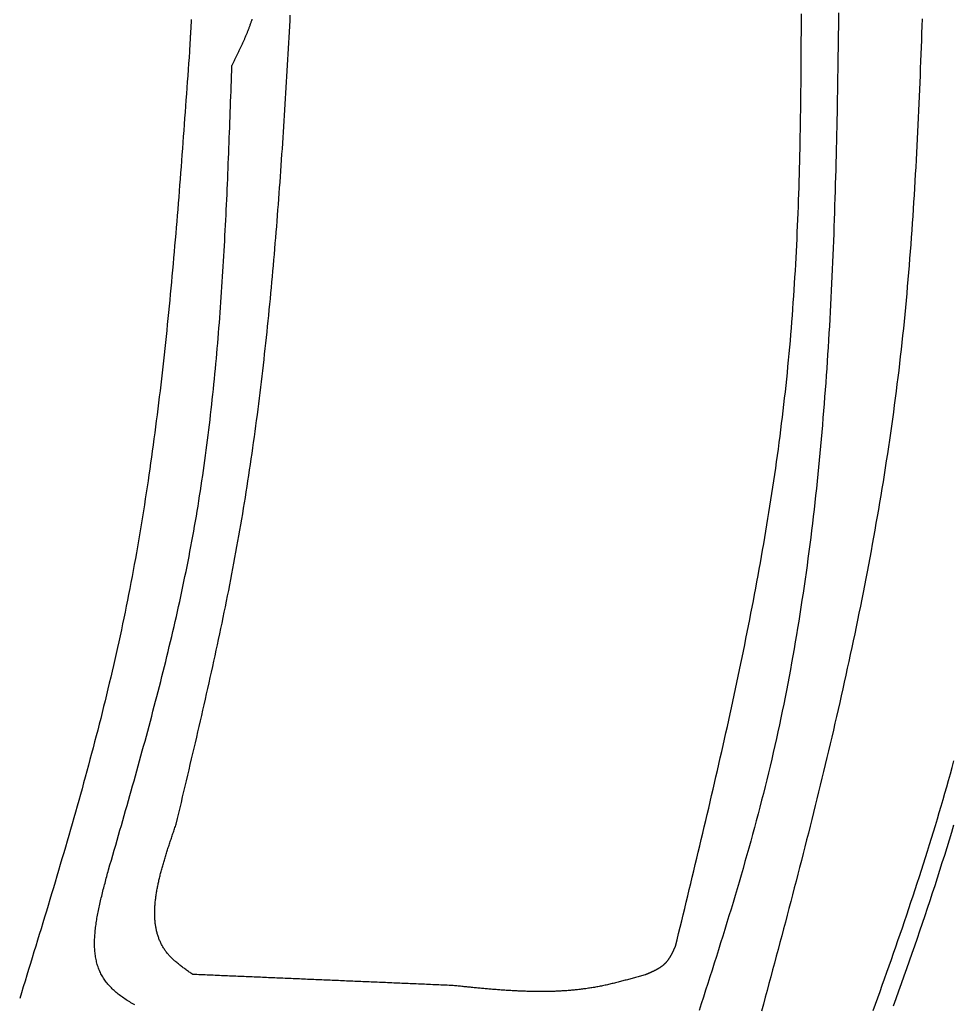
# Model space of a CAD drawing. Extents: x 715 to 7297, y 117 to 5860.
# Tile 81 of 95: x 5250 to 5754, y 3610 to 4141. Entities that reach past the tile are written whole.
import ezdxf

# ---------------------------------------------------------------- set-up
doc = ezdxf.new("R2010")
doc.units = 0
doc.layers.add('8', color=1, linetype='CONTINUOUS')

msp = doc.modelspace()

# ---------------------------------------------------------------- linework, layer by layer
at = {"layer": '8'}
for points in [[(5334.86, 3707.57, 0), (5335.55, 3710.5, 0), (5336.25, 3713.43, 0), (5336.95, 3716.35, 0), (5337.64, 3719.28, 0), (5338.34, 3722.2, 0), (5339.03, 3725.13, 0), (5339.73, 3728.06, 0), (5340.42, 3730.98, 0), (5341.11, 3733.91, 0), (5341.8, 3736.83, 0), (5342.49, 3739.76, 0), (5343.18, 3742.69, 0), (5343.87, 3745.62, 0), (5344.55, 3748.54, 0), (5345.24, 3751.47, 0), (5345.92, 3754.4, 0), (5346.6, 3757.33, 0), (5347.28, 3760.25, 0), (5347.95, 3763.18, 0), (5348.62, 3766.11, 0), (5349.29, 3769.04, 0), (5349.96, 3771.97, 0), (5350.63, 3774.9, 0), (5351.29, 3777.83, 0), (5351.95, 3780.77, 0), (5352.61, 3783.7, 0), (5353.26, 3786.63, 0), (5353.91, 3789.56, 0), (5354.55, 3792.5, 0), (5355.2, 3795.43, 0), (5355.84, 3798.37, 0), (5356.47, 3801.3, 0), (5357.1, 3804.24, 0), (5357.73, 3807.17, 0), (5358.35, 3810.11, 0), (5358.97, 3813.05, 0), (5359.58, 3815.99, 0), (5360.19, 3818.92, 0), (5360.8, 3821.86, 0), (5361.4, 3824.81, 0), (5361.99, 3827.75, 0), (5362.58, 3830.69, 0), (5363.17, 3833.63, 0), (5363.74, 3836.58, 0), (5364.32, 3839.52, 0), (5364.89, 3842.47, 0), (5365.45, 3845.41, 0), (5366, 3848.36, 0), (5366.55, 3851.31, 0), (5367.1, 3854.26, 0), (5367.64, 3857.21, 0), (5368.17, 3860.16, 0), (5368.69, 3863.11, 0), (5369.21, 3866.06, 0), (5369.72, 3869.02, 0), (5370.23, 3871.97, 0), (5370.73, 3874.93, 0), (5371.22, 3877.88, 0), (5371.71, 3880.84, 0), (5372.18, 3883.8, 0), (5372.66, 3886.76, 0), (5373.12, 3889.72, 0), (5373.58, 3892.69, 0), (5374.04, 3895.65, 0), (5374.48, 3898.61, 0), (5374.93, 3901.58, 0), (5375.36, 3904.54, 0), (5375.79, 3907.51, 0), (5376.21, 3910.48, 0), (5376.63, 3913.45, 0), (5377.04, 3916.42, 0), (5377.45, 3919.39, 0), (5377.85, 3922.36, 0), (5378.25, 3925.33, 0), (5378.64, 3928.3, 0), (5379.02, 3931.28, 0), (5379.4, 3934.25, 0), (5379.77, 3937.23, 0), (5380.14, 3940.2, 0), (5380.5, 3943.18, 0), (5380.86, 3946.16, 0), (5381.21, 3949.14, 0), (5381.56, 3952.11, 0), (5381.9, 3955.09, 0), (5382.24, 3958.08, 0), (5382.58, 3961.06, 0), (5382.9, 3964.04, 0), (5383.23, 3967.02, 0), (5383.55, 3970.01, 0), (5383.86, 3972.99, 0), (5384.17, 3975.98, 0), (5384.48, 3978.96, 0), (5384.78, 3981.95, 0), (5385.08, 3984.94, 0), (5385.37, 3987.92, 0), (5385.66, 3990.91, 0), (5385.94, 3993.9, 0), (5386.22, 3996.89, 0), (5386.5, 3999.88, 0), (5386.77, 4002.87, 0), (5387.04, 4005.86, 0), (5387.31, 4008.85, 0), (5387.57, 4011.85, 0), (5387.83, 4014.84, 0), (5388.08, 4017.83, 0), (5388.33, 4020.83, 0), (5388.58, 4023.82, 0), (5388.83, 4026.82, 0), (5389.07, 4029.81, 0), (5389.3, 4032.81, 0), (5389.54, 4035.81, 0), (5389.77, 4038.8, 0), (5390, 4041.8, 0), (5390.22, 4044.8, 0), (5390.45, 4047.8, 0), (5390.67, 4050.8, 0), (5390.88, 4053.8, 0), (5391.1, 4056.8, 0), (5391.31, 4059.8, 0), (5391.52, 4062.8, 0), (5391.72, 4065.8, 0), (5391.93, 4068.8, 0), (5392.13, 4071.8, 0), (5392.33, 4074.8, 0), (5392.53, 4077.81, 0), (5392.72, 4080.81, 0), (5392.91, 4083.81, 0), (5393.1, 4086.82, 0), (5393.29, 4089.82, 0), (5393.48, 4092.82, 0), (5393.66, 4095.83, 0), (5393.85, 4098.83, 0), (5394.03, 4101.84, 0), (5394.21, 4104.84, 0), (5394.38, 4107.85, 0), (5394.56, 4110.86, 0), (5394.73, 4113.86, 0), (5394.91, 4116.87, 0), (5395.08, 4119.87, 0), (5395.25, 4122.88, 0), (5395.42, 4125.89, 0), (5395.59, 4128.89, 0), (5395.75, 4131.9, 0), (5395.92, 4134.91, 0), (5396.09, 4137.92, 0), (5396.25, 4140.92, 0), (5396.41, 4143.93, 0)], [(5604.23, 3641.81, 0), (5605.05, 3645.19, 0), (5605.87, 3648.57, 0), (5606.69, 3651.95, 0), (5607.51, 3655.33, 0), (5608.33, 3658.71, 0), (5609.15, 3662.09, 0), (5609.97, 3665.47, 0), (5610.79, 3668.85, 0), (5611.6, 3672.23, 0), (5612.42, 3675.61, 0), (5613.23, 3678.99, 0), (5614.05, 3682.37, 0), (5614.86, 3685.75, 0), (5615.67, 3689.13, 0), (5616.48, 3692.51, 0), (5617.29, 3695.89, 0), (5618.09, 3699.27, 0), (5618.89, 3702.66, 0), (5619.7, 3706.04, 0), (5620.5, 3709.42, 0), (5621.29, 3712.8, 0), (5622.09, 3716.18, 0), (5622.88, 3719.57, 0), (5623.67, 3722.95, 0), (5624.45, 3726.33, 0), (5625.24, 3729.72, 0), (5626.02, 3733.1, 0), (5626.8, 3736.49, 0), (5627.57, 3739.87, 0), (5628.34, 3743.26, 0), (5629.11, 3746.64, 0), (5629.87, 3750.03, 0), (5630.63, 3753.41, 0), (5631.39, 3756.8, 0), (5632.14, 3760.19, 0), (5632.89, 3763.58, 0), (5633.63, 3766.97, 0), (5634.37, 3770.35, 0), (5635.11, 3773.74, 0), (5635.84, 3777.13, 0), (5636.57, 3780.52, 0), (5637.29, 3783.91, 0), (5638.01, 3787.31, 0), (5638.72, 3790.7, 0), (5639.43, 3794.09, 0), (5640.13, 3797.48, 0), (5640.83, 3800.88, 0), (5641.52, 3804.27, 0), (5642.2, 3807.67, 0), (5642.88, 3811.06, 0), (5643.56, 3814.46, 0), (5644.23, 3817.85, 0), (5644.89, 3821.25, 0), (5645.55, 3824.65, 0), (5646.2, 3828.05, 0), (5646.84, 3831.45, 0), (5647.48, 3834.85, 0), (5648.11, 3838.25, 0), (5648.73, 3841.65, 0), (5649.35, 3845.05, 0), (5649.96, 3848.46, 0), (5650.57, 3851.86, 0), (5651.16, 3855.27, 0), (5651.75, 3858.67, 0), (5652.34, 3862.08, 0), (5652.91, 3865.49, 0), (5653.48, 3868.89, 0), (5654.04, 3872.3, 0), (5654.59, 3875.71, 0), (5655.13, 3879.12, 0), (5655.67, 3882.54, 0), (5656.2, 3885.95, 0), (5656.72, 3889.36, 0), (5657.23, 3892.78, 0), (5657.73, 3896.19, 0), (5658.22, 3899.61, 0), (5658.71, 3903.03, 0), (5659.18, 3906.45, 0), (5659.65, 3909.86, 0), (5660.11, 3913.29, 0), (5660.56, 3916.71, 0), (5661, 3920.13, 0), (5661.43, 3923.55, 0), (5661.85, 3926.98, 0), (5662.26, 3930.4, 0), (5662.66, 3933.83, 0), (5663.05, 3937.26, 0), (5663.44, 3940.69, 0), (5663.81, 3944.12, 0), (5664.17, 3947.55, 0), (5664.52, 3950.98, 0), (5664.86, 3954.42, 0), (5665.19, 3957.85, 0), (5665.51, 3961.29, 0), (5665.82, 3964.73, 0), (5666.12, 3968.16, 0), (5666.41, 3971.6, 0), (5666.69, 3975.04, 0), (5666.97, 3978.49, 0), (5667.23, 3981.93, 0), (5667.48, 3985.37, 0), (5667.73, 3988.82, 0), (5667.96, 3992.26, 0), (5668.19, 3995.71, 0), (5668.41, 3999.16, 0), (5668.62, 4002.6, 0), (5668.83, 4006.05, 0), (5669.02, 4009.5, 0), (5669.21, 4012.96, 0), (5669.39, 4016.41, 0), (5669.56, 4019.86, 0), (5669.73, 4023.31, 0), (5669.89, 4026.77, 0), (5670.04, 4030.22, 0), (5670.18, 4033.68, 0), (5670.32, 4037.14, 0), (5670.45, 4040.59, 0), (5670.57, 4044.05, 0), (5670.69, 4047.51, 0), (5670.8, 4050.97, 0), (5670.91, 4054.43, 0), (5671.01, 4057.89, 0), (5671.1, 4061.35, 0), (5671.19, 4064.82, 0), (5671.28, 4068.28, 0), (5671.36, 4071.74, 0), (5671.43, 4075.21, 0), (5671.5, 4078.67, 0), (5671.56, 4082.14, 0), (5671.62, 4085.6, 0), (5671.68, 4089.07, 0), (5671.73, 4092.54, 0), (5671.77, 4096, 0), (5671.82, 4099.47, 0), (5671.85, 4102.94, 0), (5671.89, 4106.41, 0), (5671.92, 4109.88, 0), (5671.95, 4113.34, 0), (5671.97, 4116.81, 0), (5672, 4120.28, 0), (5672.02, 4123.75, 0), (5672.03, 4127.22, 0), (5672.05, 4130.7, 0), (5672.06, 4134.17, 0), (5672.07, 4137.64, 0), (5672.07, 4141.11, 0), (5672.08, 4144.58, 0)], [(5692.13, 4145.17, 0), (5692.09, 4141.32, 0), (5692.04, 4137.46, 0), (5691.99, 4133.61, 0), (5691.94, 4129.76, 0), (5691.88, 4125.9, 0), (5691.83, 4122.05, 0), (5691.77, 4118.2, 0), (5691.71, 4114.35, 0), (5691.65, 4110.5, 0), (5691.59, 4106.65, 0), (5691.52, 4102.8, 0), (5691.45, 4098.95, 0), (5691.38, 4095.1, 0), (5691.31, 4091.25, 0), (5691.23, 4087.4, 0), (5691.15, 4083.56, 0), (5691.07, 4079.71, 0), (5690.98, 4075.86, 0), (5690.89, 4072.02, 0), (5690.8, 4068.17, 0), (5690.7, 4064.33, 0), (5690.6, 4060.49, 0), (5690.49, 4056.64, 0), (5690.38, 4052.8, 0), (5690.27, 4048.96, 0), (5690.15, 4045.12, 0), (5690.03, 4041.28, 0), (5689.9, 4037.44, 0), (5689.77, 4033.61, 0), (5689.64, 4029.77, 0), (5689.5, 4025.93, 0), (5689.35, 4022.1, 0), (5689.2, 4018.26, 0), (5689.05, 4014.43, 0), (5688.88, 4010.6, 0), (5688.72, 4006.77, 0), (5688.54, 4002.94, 0), (5688.37, 3999.11, 0), (5688.18, 3995.28, 0), (5687.99, 3991.46, 0), (5687.8, 3987.63, 0), (5687.59, 3983.81, 0), (5687.38, 3979.98, 0), (5687.17, 3976.16, 0), (5686.95, 3972.34, 0), (5686.72, 3968.52, 0), (5686.48, 3964.7, 0), (5686.24, 3960.89, 0), (5685.99, 3957.07, 0), (5685.73, 3953.26, 0), (5685.47, 3949.45, 0), (5685.2, 3945.63, 0), (5684.92, 3941.82, 0), (5684.63, 3938.02, 0), (5684.34, 3934.21, 0), (5684.03, 3930.4, 0), (5683.72, 3926.6, 0), (5683.41, 3922.8, 0), (5683.08, 3919, 0), (5682.74, 3915.2, 0), (5682.4, 3911.4, 0), (5682.05, 3907.6, 0), (5681.68, 3903.81, 0), (5681.31, 3900.02, 0), (5680.93, 3896.23, 0), (5680.54, 3892.44, 0), (5680.15, 3888.65, 0), (5679.74, 3884.86, 0), (5679.32, 3881.08, 0), (5678.9, 3877.3, 0), (5678.46, 3873.52, 0), (5678.01, 3869.74, 0), (5677.56, 3865.96, 0), (5677.09, 3862.19, 0), (5676.61, 3858.42, 0), (5676.13, 3854.64, 0), (5675.63, 3850.88, 0), (5675.12, 3847.11, 0), (5674.6, 3843.34, 0), (5674.07, 3839.58, 0), (5673.53, 3835.82, 0), (5672.98, 3832.06, 0), (5672.41, 3828.31, 0), (5671.84, 3824.55, 0), (5671.25, 3820.8, 0), (5670.66, 3817.05, 0), (5670.05, 3813.3, 0), (5669.43, 3809.56, 0), (5668.79, 3805.81, 0), (5668.15, 3802.07, 0), (5667.49, 3798.33, 0), (5666.82, 3794.6, 0), (5666.14, 3790.86, 0), (5665.44, 3787.13, 0), (5664.73, 3783.4, 0), (5664.01, 3779.68, 0), (5663.28, 3775.95, 0), (5662.53, 3772.23, 0), (5661.77, 3768.51, 0), (5661, 3764.79, 0), (5660.21, 3761.08, 0), (5659.41, 3757.37, 0), (5658.6, 3753.66, 0), (5657.77, 3749.95, 0), (5656.93, 3746.25, 0), (5656.07, 3742.55, 0), (5655.2, 3738.85, 0), (5654.32, 3735.15, 0), (5653.42, 3731.46, 0), (5652.51, 3727.77, 0), (5651.58, 3724.08, 0), (5650.65, 3720.39, 0), (5649.69, 3716.71, 0), (5648.73, 3713.03, 0), (5647.75, 3709.35, 0), (5646.77, 3705.67, 0), (5645.77, 3702, 0), (5644.76, 3698.33, 0), (5643.74, 3694.66, 0), (5642.71, 3690.99, 0), (5641.66, 3687.32, 0), (5640.61, 3683.66, 0), (5639.55, 3679.99, 0), (5638.48, 3676.33, 0), (5637.41, 3672.67, 0), (5636.32, 3669.02, 0), (5635.23, 3665.36, 0), (5634.12, 3661.7, 0), (5633.02, 3658.05, 0), (5631.9, 3654.4, 0), (5630.78, 3650.75, 0), (5629.65, 3647.1, 0), (5628.52, 3643.45, 0), (5627.38, 3639.8, 0), (5626.23, 3636.15, 0), (5625.08, 3632.51, 0), (5623.93, 3628.86, 0), (5622.77, 3625.22, 0), (5621.61, 3621.57, 0), (5620.44, 3617.93, 0), (5619.27, 3614.29, 0), (5618.1, 3610.65, 0), (5616.93, 3607, 0)], [(5343.01, 4141.6, 0), (5342.98, 4141.14, 0), (5342.95, 4140.67, 0), (5342.92, 4140.2, 0), (5342.9, 4139.73, 0), (5342.87, 4139.27, 0), (5342.84, 4138.8, 0), (5342.82, 4138.33, 0), (5342.79, 4137.87, 0), (5342.76, 4137.4, 0), (5342.74, 4136.93, 0), (5342.71, 4136.46, 0), (5342.68, 4136, 0), (5342.65, 4135.53, 0), (5342.63, 4135.06, 0), (5342.6, 4134.59, 0), (5342.57, 4134.13, 0), (5342.55, 4133.66, 0), (5342.52, 4133.19, 0), (5342.49, 4132.73, 0), (5342.47, 4132.26, 0), (5342.44, 4131.79, 0), (5342.41, 4131.32, 0), (5342.38, 4130.86, 0), (5342.36, 4130.39, 0), (5342.33, 4129.92, 0), (5342.3, 4129.45, 0), (5342.28, 4128.99, 0), (5342.25, 4128.52, 0), (5342.22, 4128.05, 0), (5342.2, 4127.59, 0), (5342.17, 4127.12, 0), (5342.14, 4126.65, 0), (5342.12, 4126.18, 0), (5342.09, 4125.72, 0), (5342.06, 4125.25, 0), (5342.03, 4124.78, 0), (5342.01, 4124.31, 0)], [(5375.72, 4141.64, 0), (5375.6, 4141.25, 0), (5375.47, 4140.86, 0), (5375.34, 4140.48, 0), (5375.21, 4140.09, 0), (5375.07, 4139.71, 0), (5374.94, 4139.32, 0), (5374.8, 4138.94, 0), (5374.67, 4138.55, 0), (5374.53, 4138.17, 0), (5374.39, 4137.78, 0), (5374.24, 4137.4, 0), (5374.1, 4137.02, 0), (5373.96, 4136.64, 0), (5373.81, 4136.25, 0), (5373.66, 4135.87, 0), (5373.51, 4135.49, 0), (5373.36, 4135.11, 0), (5373.21, 4134.73, 0), (5373.06, 4134.35, 0), (5372.9, 4133.97, 0), (5372.75, 4133.59, 0), (5372.59, 4133.21, 0), (5372.43, 4132.83, 0), (5372.27, 4132.45, 0), (5372.11, 4132.07, 0), (5371.95, 4131.69, 0), (5371.79, 4131.31, 0), (5371.62, 4130.93, 0), (5371.46, 4130.56, 0), (5371.3, 4130.18, 0), (5371.13, 4129.8, 0), (5370.96, 4129.42, 0), (5370.79, 4129.05, 0), (5370.62, 4128.67, 0), (5370.45, 4128.29, 0), (5370.28, 4127.92, 0), (5370.11, 4127.54, 0), (5369.94, 4127.17, 0), (5369.77, 4126.79, 0), (5369.59, 4126.41, 0), (5369.42, 4126.04, 0), (5369.24, 4125.66, 0), (5369.07, 4125.29, 0), (5368.89, 4124.91, 0), (5368.71, 4124.54, 0), (5368.54, 4124.16, 0), (5368.36, 4123.79, 0), (5368.18, 4123.41, 0), (5368, 4123.04, 0), (5367.82, 4122.67, 0), (5367.64, 4122.29, 0), (5367.46, 4121.92, 0), (5367.28, 4121.54, 0), (5367.1, 4121.17, 0), (5366.92, 4120.8, 0), (5366.73, 4120.42, 0), (5366.55, 4120.05, 0), (5366.37, 4119.68, 0), (5366.19, 4119.3, 0), (5366, 4118.93, 0), (5365.82, 4118.55, 0), (5365.64, 4118.18, 0), (5365.46, 4117.81, 0), (5365.27, 4117.43, 0), (5365.09, 4117.06, 0), (5364.91, 4116.69, 0)], [(5737.19, 4141.82, 0), (5737.06, 4138.01, 0), (5736.92, 4134.21, 0), (5736.79, 4130.4, 0), (5736.65, 4126.59, 0), (5736.51, 4122.79, 0), (5736.37, 4118.98, 0), (5736.22, 4115.17, 0), (5736.07, 4111.37, 0), (5735.92, 4107.57, 0), (5735.76, 4103.76, 0), (5735.6, 4099.96, 0), (5735.44, 4096.15, 0), (5735.27, 4092.35, 0), (5735.1, 4088.55, 0), (5734.92, 4084.75, 0), (5734.74, 4080.95, 0), (5734.55, 4077.15, 0), (5734.36, 4073.35, 0), (5734.16, 4069.55, 0), (5733.96, 4065.75, 0), (5733.76, 4061.95, 0), (5733.54, 4058.16, 0), (5733.32, 4054.36, 0), (5733.1, 4050.57, 0), (5732.87, 4046.77, 0), (5732.63, 4042.98, 0), (5732.39, 4039.19, 0), (5732.14, 4035.4, 0), (5731.88, 4031.61, 0), (5731.62, 4027.82, 0), (5731.34, 4024.03, 0), (5731.07, 4020.24, 0), (5730.78, 4016.46, 0), (5730.48, 4012.67, 0), (5730.18, 4008.89, 0), (5729.87, 4005.11, 0), (5729.55, 4001.32, 0), (5729.22, 3997.54, 0), (5728.89, 3993.76, 0), (5728.54, 3989.99, 0), (5728.19, 3986.21, 0), (5727.83, 3982.43, 0), (5727.45, 3978.66, 0), (5727.07, 3974.89, 0), (5726.68, 3971.12, 0), (5726.28, 3967.35, 0), (5725.86, 3963.58, 0), (5725.44, 3959.81, 0), (5725.01, 3956.04, 0), (5724.57, 3952.28, 0), (5724.11, 3948.52, 0), (5723.65, 3944.76, 0), (5723.17, 3941, 0), (5722.69, 3937.24, 0), (5722.19, 3933.48, 0), (5721.69, 3929.72, 0), (5721.17, 3925.97, 0), (5720.65, 3922.22, 0), (5720.11, 3918.47, 0), (5719.57, 3914.72, 0), (5719.02, 3910.97, 0), (5718.45, 3907.22, 0), (5717.88, 3903.47, 0), (5717.3, 3899.73, 0), (5716.71, 3895.98, 0), (5716.11, 3892.24, 0), (5715.5, 3888.5, 0), (5714.88, 3884.76, 0), (5714.25, 3881.02, 0), (5713.62, 3877.28, 0), (5712.98, 3873.55, 0), (5712.32, 3869.81, 0), (5711.66, 3866.08, 0), (5711, 3862.34, 0), (5710.32, 3858.61, 0), (5709.63, 3854.88, 0), (5708.94, 3851.15, 0), (5708.24, 3847.42, 0), (5707.53, 3843.7, 0), (5706.82, 3839.97, 0), (5706.09, 3836.24, 0), (5705.36, 3832.52, 0), (5704.62, 3828.8, 0), (5703.88, 3825.07, 0), (5703.12, 3821.35, 0), (5702.36, 3817.63, 0), (5701.6, 3813.91, 0), (5700.82, 3810.2, 0), (5700.04, 3806.48, 0), (5699.26, 3802.76, 0), (5698.46, 3799.05, 0), (5697.66, 3795.33, 0), (5696.86, 3791.62, 0), (5696.04, 3787.9, 0), (5695.22, 3784.19, 0), (5694.4, 3780.48, 0), (5693.57, 3776.77, 0), (5692.73, 3773.06, 0), (5691.89, 3769.35, 0), (5691.04, 3765.64, 0), (5690.19, 3761.94, 0), (5689.33, 3758.23, 0), (5688.46, 3754.53, 0), (5687.59, 3750.82, 0), (5686.72, 3747.12, 0), (5685.83, 3743.41, 0), (5684.95, 3739.71, 0), (5684.06, 3736.01, 0), (5683.16, 3732.31, 0), (5682.26, 3728.61, 0), (5681.36, 3724.91, 0), (5680.45, 3721.21, 0), (5679.54, 3717.51, 0), (5678.62, 3713.81, 0), (5677.7, 3710.11, 0), (5676.77, 3706.41, 0), (5675.84, 3702.72, 0), (5674.91, 3699.02, 0), (5673.97, 3695.33, 0), (5673.03, 3691.63, 0), (5672.09, 3687.94, 0), (5671.14, 3684.24, 0), (5670.19, 3680.55, 0), (5669.23, 3676.85, 0), (5668.27, 3673.16, 0), (5667.31, 3669.47, 0), (5666.35, 3665.78, 0), (5665.38, 3662.09, 0), (5664.41, 3658.4, 0), (5663.44, 3654.7, 0), (5662.46, 3651.01, 0), (5661.48, 3647.32, 0), (5660.5, 3643.64, 0), (5659.52, 3639.95, 0), (5658.53, 3636.26, 0), (5657.55, 3632.57, 0), (5656.56, 3628.88, 0), (5655.57, 3625.19, 0), (5654.57, 3621.5, 0), (5653.58, 3617.82, 0), (5652.58, 3614.13, 0), (5651.59, 3610.44, 0), (5650.59, 3606.75, 0)], [(5342.01, 4124.31, 0), (5341.78, 4121.04, 0), (5341.54, 4117.76, 0), (5341.31, 4114.48, 0), (5341.08, 4111.2, 0), (5340.84, 4107.92, 0), (5340.61, 4104.64, 0), (5340.38, 4101.36, 0), (5340.14, 4098.08, 0), (5339.9, 4094.8, 0), (5339.67, 4091.53, 0), (5339.43, 4088.25, 0), (5339.19, 4084.97, 0), (5338.95, 4081.69, 0), (5338.71, 4078.41, 0), (5338.47, 4075.14, 0), (5338.22, 4071.86, 0), (5337.98, 4068.58, 0), (5337.73, 4065.31, 0), (5337.48, 4062.03, 0), (5337.23, 4058.75, 0), (5336.98, 4055.48, 0), (5336.72, 4052.2, 0), (5336.46, 4048.93, 0), (5336.2, 4045.66, 0), (5335.94, 4042.38, 0), (5335.68, 4039.11, 0), (5335.41, 4035.84, 0), (5335.14, 4032.56, 0), (5334.87, 4029.29, 0), (5334.6, 4026.02, 0), (5334.32, 4022.75, 0), (5334.04, 4019.48, 0), (5333.75, 4016.21, 0), (5333.47, 4012.94, 0), (5333.18, 4009.68, 0), (5332.88, 4006.41, 0), (5332.58, 4003.14, 0), (5332.28, 3999.88, 0), (5331.98, 3996.61, 0), (5331.67, 3993.35, 0), (5331.36, 3990.08, 0), (5331.04, 3986.82, 0), (5330.72, 3983.56, 0), (5330.39, 3980.3, 0), (5330.07, 3977.03, 0), (5329.73, 3973.77, 0), (5329.39, 3970.52, 0), (5329.05, 3967.26, 0), (5328.7, 3964, 0), (5328.35, 3960.74, 0), (5327.99, 3957.49, 0), (5327.63, 3954.24, 0), (5327.27, 3950.98, 0), (5326.89, 3947.73, 0), (5326.52, 3944.48, 0), (5326.13, 3941.23, 0), (5325.74, 3937.98, 0), (5325.35, 3934.73, 0), (5324.95, 3931.49, 0), (5324.55, 3928.24, 0), (5324.13, 3924.99, 0), (5323.72, 3921.75, 0), (5323.29, 3918.51, 0), (5322.86, 3915.27, 0), (5322.43, 3912.03, 0), (5321.99, 3908.79, 0), (5321.54, 3905.55, 0), (5321.08, 3902.32, 0), (5320.62, 3899.08, 0), (5320.15, 3895.85, 0), (5319.68, 3892.62, 0), (5319.2, 3889.38, 0), (5318.71, 3886.15, 0), (5318.21, 3882.93, 0), (5317.71, 3879.7, 0), (5317.2, 3876.47, 0), (5316.68, 3873.25, 0), (5316.15, 3870.03, 0), (5315.62, 3866.81, 0), (5315.08, 3863.59, 0), (5314.53, 3860.37, 0), (5313.97, 3857.15, 0), (5313.41, 3853.94, 0), (5312.83, 3850.73, 0), (5312.25, 3847.51, 0), (5311.66, 3844.3, 0), (5311.06, 3841.1, 0), (5310.46, 3837.89, 0), (5309.84, 3834.68, 0), (5309.22, 3831.48, 0), (5308.59, 3828.28, 0), (5307.94, 3825.08, 0), (5307.29, 3821.88, 0), (5306.63, 3818.68, 0), (5305.97, 3815.49, 0), (5305.29, 3812.3, 0), (5304.6, 3809.1, 0), (5303.91, 3805.91, 0), (5303.2, 3802.73, 0), (5302.49, 3799.54, 0), (5301.77, 3796.36, 0), (5301.04, 3793.17, 0), (5300.3, 3789.99, 0), (5299.56, 3786.81, 0), (5298.8, 3783.63, 0), (5298.04, 3780.46, 0), (5297.27, 3777.28, 0), (5296.5, 3774.11, 0), (5295.71, 3770.94, 0), (5294.92, 3767.76, 0), (5294.13, 3764.59, 0), (5293.32, 3761.43, 0), (5292.51, 3758.26, 0), (5291.69, 3755.09, 0), (5290.87, 3751.93, 0), (5290.04, 3748.76, 0), (5289.2, 3745.6, 0), (5288.36, 3742.44, 0), (5287.51, 3739.28, 0), (5286.66, 3736.12, 0), (5285.8, 3732.96, 0), (5284.94, 3729.81, 0), (5284.07, 3726.65, 0), (5283.19, 3723.5, 0), (5282.31, 3720.34, 0), (5281.43, 3717.19, 0), (5280.54, 3714.04, 0), (5279.65, 3710.89, 0), (5278.75, 3707.74, 0), (5277.84, 3704.59, 0), (5276.94, 3701.44, 0), (5276.03, 3698.29, 0), (5275.11, 3695.14, 0), (5274.19, 3692, 0), (5273.27, 3688.85, 0), (5272.35, 3685.71, 0), (5271.42, 3682.56, 0), (5270.49, 3679.42, 0), (5269.55, 3676.28, 0), (5268.62, 3673.13, 0), (5267.68, 3669.99, 0), (5266.73, 3666.85, 0), (5265.79, 3663.71, 0), (5264.84, 3660.57, 0), (5263.89, 3657.43, 0), (5262.94, 3654.29, 0), (5261.99, 3651.15, 0), (5261.03, 3648.01, 0), (5260.08, 3644.87, 0), (5259.12, 3641.73, 0), (5258.16, 3638.59, 0), (5257.2, 3635.45, 0), (5256.24, 3632.32, 0), (5255.27, 3629.18, 0), (5254.31, 3626.04, 0), (5253.35, 3622.9, 0), (5252.38, 3619.77, 0), (5251.42, 3616.63, 0), (5250.45, 3613.49, 0)], [(5298.38, 3682.85, 0), (5299.15, 3685.52, 0), (5299.91, 3688.19, 0), (5300.68, 3690.86, 0), (5301.45, 3693.53, 0), (5302.22, 3696.2, 0), (5302.99, 3698.87, 0), (5303.76, 3701.54, 0), (5304.52, 3704.22, 0), (5305.29, 3706.89, 0), (5306.05, 3709.56, 0), (5306.82, 3712.23, 0), (5307.58, 3714.9, 0), (5308.34, 3717.58, 0), (5309.1, 3720.25, 0), (5309.86, 3722.92, 0), (5310.61, 3725.59, 0), (5311.36, 3728.27, 0), (5312.12, 3730.94, 0), (5312.86, 3733.62, 0), (5313.61, 3736.29, 0), (5314.36, 3738.97, 0), (5315.1, 3741.64, 0), (5315.84, 3744.32, 0), (5316.57, 3746.99, 0), (5317.3, 3749.67, 0), (5318.04, 3752.35, 0), (5318.76, 3755.03, 0), (5319.49, 3757.7, 0), (5320.21, 3760.38, 0), (5320.92, 3763.06, 0), (5321.64, 3765.74, 0), (5322.34, 3768.42, 0), (5323.05, 3771.11, 0), (5323.75, 3773.79, 0), (5324.45, 3776.47, 0), (5325.14, 3779.15, 0), (5325.83, 3781.84, 0), (5326.51, 3784.52, 0), (5327.19, 3787.21, 0), (5327.87, 3789.9, 0), (5328.54, 3792.58, 0), (5329.2, 3795.27, 0), (5329.86, 3797.96, 0), (5330.52, 3800.65, 0), (5331.16, 3803.34, 0), (5331.81, 3806.03, 0), (5332.44, 3808.72, 0), (5333.08, 3811.42, 0), (5333.7, 3814.11, 0), (5334.32, 3816.81, 0), (5334.94, 3819.5, 0), (5335.54, 3822.2, 0), (5336.15, 3824.9, 0), (5336.74, 3827.6, 0), (5337.33, 3830.3, 0), (5337.91, 3833, 0), (5338.48, 3835.71, 0), (5339.05, 3838.41, 0), (5339.61, 3841.11, 0), (5340.17, 3843.82, 0), (5340.71, 3846.53, 0), (5341.25, 3849.24, 0), (5341.78, 3851.95, 0), (5342.3, 3854.66, 0), (5342.82, 3857.37, 0), (5343.33, 3860.09, 0), (5343.83, 3862.8, 0), (5344.32, 3865.52, 0), (5344.8, 3868.24, 0), (5345.28, 3870.95, 0), (5345.74, 3873.68, 0), (5346.2, 3876.4, 0), (5346.65, 3879.12, 0), (5347.09, 3881.85, 0), (5347.52, 3884.57, 0), (5347.95, 3887.3, 0), (5348.37, 3890.03, 0), (5348.78, 3892.76, 0), (5349.18, 3895.49, 0), (5349.57, 3898.22, 0), (5349.96, 3900.96, 0), (5350.34, 3903.69, 0), (5350.71, 3906.43, 0), (5351.08, 3909.16, 0), (5351.44, 3911.9, 0), (5351.79, 3914.64, 0), (5352.13, 3917.38, 0), (5352.47, 3920.12, 0), (5352.8, 3922.87, 0), (5353.12, 3925.61, 0), (5353.44, 3928.36, 0), (5353.75, 3931.1, 0), (5354.06, 3933.85, 0), (5354.35, 3936.6, 0), (5354.65, 3939.35, 0), (5354.93, 3942.1, 0), (5355.21, 3944.85, 0), (5355.49, 3947.6, 0), (5355.76, 3950.35, 0), (5356.02, 3953.11, 0), (5356.28, 3955.86, 0), (5356.53, 3958.62, 0), (5356.78, 3961.38, 0), (5357.02, 3964.13, 0), (5357.25, 3966.89, 0), (5357.49, 3969.65, 0), (5357.71, 3972.41, 0), (5357.93, 3975.17, 0), (5358.15, 3977.93, 0), (5358.36, 3980.7, 0), (5358.57, 3983.46, 0), (5358.77, 3986.22, 0), (5358.97, 3988.99, 0), (5359.16, 3991.75, 0), (5359.35, 3994.52, 0), (5359.54, 3997.29, 0), (5359.72, 4000.05, 0), (5359.89, 4002.82, 0), (5360.07, 4005.59, 0), (5360.24, 4008.36, 0), (5360.4, 4011.13, 0), (5360.57, 4013.9, 0), (5360.72, 4016.67, 0), (5360.88, 4019.44, 0), (5361.03, 4022.22, 0), (5361.18, 4024.99, 0), (5361.33, 4027.76, 0), (5361.47, 4030.54, 0), (5361.61, 4033.31, 0), (5361.74, 4036.09, 0), (5361.88, 4038.86, 0), (5362.01, 4041.64, 0), (5362.14, 4044.41, 0), (5362.27, 4047.19, 0), (5362.39, 4049.97, 0), (5362.51, 4052.74, 0), (5362.63, 4055.52, 0), (5362.75, 4058.3, 0), (5362.86, 4061.08, 0), (5362.98, 4063.86, 0), (5363.09, 4066.64, 0), (5363.2, 4069.41, 0), (5363.31, 4072.19, 0), (5363.42, 4074.97, 0), (5363.52, 4077.75, 0), (5363.63, 4080.53, 0), (5363.73, 4083.31, 0), (5363.83, 4086.09, 0), (5363.93, 4088.88, 0), (5364.03, 4091.66, 0), (5364.13, 4094.44, 0), (5364.23, 4097.22, 0), (5364.33, 4100, 0), (5364.43, 4102.78, 0), (5364.52, 4105.56, 0), (5364.62, 4108.34, 0), (5364.71, 4111.12, 0), (5364.81, 4113.91, 0), (5364.91, 4116.69, 0)], [(5710.78, 3607.06, 0), (5712.03, 3610.49, 0), (5713.27, 3613.91, 0), (5714.5, 3617.34, 0), (5715.73, 3620.76, 0), (5716.96, 3624.19, 0), (5718.18, 3627.62, 0), (5719.39, 3631.05, 0), (5720.6, 3634.48, 0), (5721.8, 3637.92, 0), (5723, 3641.35, 0), (5724.19, 3644.78, 0), (5725.38, 3648.22, 0), (5726.55, 3651.66, 0), (5727.72, 3655.1, 0), (5728.89, 3658.54, 0), (5730.05, 3661.98, 0), (5731.2, 3665.42, 0), (5732.34, 3668.87, 0), (5733.48, 3672.31, 0), (5734.6, 3675.76, 0), (5735.72, 3679.21, 0), (5736.84, 3682.66, 0), (5737.94, 3686.11, 0), (5739.04, 3689.57, 0), (5740.12, 3693.02, 0), (5741.2, 3696.48, 0), (5742.27, 3699.94, 0), (5743.34, 3703.4, 0), (5744.39, 3706.86, 0), (5745.43, 3710.33, 0), (5746.47, 3713.8, 0), (5747.49, 3717.27, 0), (5748.5, 3720.74, 0), (5749.51, 3724.21, 0), (5750.51, 3727.68, 0), (5751.49, 3731.16, 0), (5752.46, 3734.64, 0), (5753.43, 3738.12, 0), (5754.38, 3741.6, 0)], [(5343.78, 3626.48, 0), (5343.31, 3626.8, 0), (5342.84, 3627.13, 0), (5342.37, 3627.46, 0), (5341.9, 3627.79, 0), (5341.44, 3628.12, 0), (5340.97, 3628.44, 0), (5340.51, 3628.77, 0), (5340.05, 3629.11, 0), (5339.59, 3629.44, 0), (5339.13, 3629.77, 0), (5338.67, 3630.11, 0), (5338.22, 3630.44, 0), (5337.78, 3630.78, 0), (5337.33, 3631.12, 0), (5336.89, 3631.46, 0), (5336.46, 3631.8, 0), (5336.02, 3632.14, 0), (5335.6, 3632.49, 0), (5335.18, 3632.84, 0), (5334.76, 3633.19, 0), (5334.35, 3633.55, 0), (5333.95, 3633.9, 0), (5333.55, 3634.26, 0), (5333.16, 3634.62, 0), (5332.77, 3634.99, 0), (5332.4, 3635.36, 0), (5332.03, 3635.73, 0), (5331.66, 3636.1, 0), (5331.31, 3636.48, 0), (5330.96, 3636.86, 0), (5330.63, 3637.25, 0), (5330.3, 3637.64, 0), (5329.98, 3638.03, 0), (5329.66, 3638.43, 0), (5329.36, 3638.83, 0), (5329.06, 3639.23, 0), (5328.78, 3639.64, 0), (5328.5, 3640.05, 0), (5328.23, 3640.47, 0), (5327.97, 3640.89, 0), (5327.71, 3641.31, 0), (5327.46, 3641.74, 0), (5327.22, 3642.17, 0), (5326.99, 3642.6, 0), (5326.77, 3643.04, 0), (5326.55, 3643.47, 0), (5326.35, 3643.92, 0), (5326.15, 3644.36, 0), (5325.95, 3644.81, 0), (5325.77, 3645.27, 0), (5325.59, 3645.72, 0), (5325.42, 3646.18, 0), (5325.25, 3646.64, 0), (5325.09, 3647.11, 0), (5324.94, 3647.58, 0), (5324.8, 3648.05, 0), (5324.67, 3648.52, 0), (5324.54, 3649, 0), (5324.41, 3649.48, 0), (5324.3, 3649.97, 0), (5324.19, 3650.45, 0), (5324.09, 3650.94, 0), (5323.99, 3651.44, 0), (5323.9, 3651.93, 0), (5323.82, 3652.43, 0), (5323.74, 3652.93, 0), (5323.67, 3653.43, 0), (5323.6, 3653.94, 0), (5323.55, 3654.45, 0), (5323.49, 3654.96, 0), (5323.45, 3655.47, 0), (5323.41, 3655.99, 0), (5323.37, 3656.51, 0), (5323.34, 3657.03, 0), (5323.32, 3657.56, 0), (5323.3, 3658.08, 0), (5323.29, 3658.61, 0), (5323.28, 3659.15, 0), (5323.28, 3659.68, 0), (5323.29, 3660.22, 0), (5323.3, 3660.76, 0), (5323.31, 3661.3, 0), (5323.33, 3661.84, 0), (5323.36, 3662.39, 0), (5323.39, 3662.93, 0), (5323.42, 3663.49, 0), (5323.46, 3664.04, 0), (5323.51, 3664.59, 0), (5323.56, 3665.15, 0), (5323.61, 3665.71, 0), (5323.67, 3666.27, 0), (5323.73, 3666.83, 0), (5323.8, 3667.4, 0), (5323.87, 3667.96, 0), (5323.95, 3668.53, 0), (5324.03, 3669.1, 0), (5324.12, 3669.67, 0), (5324.2, 3670.25, 0), (5324.3, 3670.82, 0), (5324.4, 3671.4, 0), (5324.5, 3671.98, 0), (5324.6, 3672.56, 0), (5324.71, 3673.15, 0), (5324.82, 3673.73, 0), (5324.94, 3674.32, 0), (5325.06, 3674.91, 0), (5325.19, 3675.49, 0), (5325.31, 3676.09, 0), (5325.44, 3676.68, 0), (5325.58, 3677.27, 0), (5325.71, 3677.87, 0), (5325.85, 3678.46, 0), (5326, 3679.06, 0), (5326.15, 3679.66, 0), (5326.3, 3680.26, 0), (5326.45, 3680.87, 0), (5326.6, 3681.47, 0), (5326.76, 3682.07, 0), (5326.92, 3682.68, 0), (5327.09, 3683.29, 0), (5327.25, 3683.9, 0), (5327.42, 3684.5, 0), (5327.59, 3685.12, 0), (5327.77, 3685.73, 0), (5327.94, 3686.34, 0), (5328.12, 3686.95, 0), (5328.3, 3687.57, 0), (5328.49, 3688.18, 0), (5328.67, 3688.8, 0), (5328.86, 3689.42, 0), (5329.05, 3690.04, 0), (5329.24, 3690.65, 0), (5329.43, 3691.27, 0), (5329.63, 3691.89, 0), (5329.82, 3692.52, 0), (5330.02, 3693.14, 0), (5330.22, 3693.76, 0), (5330.42, 3694.38, 0), (5330.62, 3695.01, 0), (5330.83, 3695.63, 0), (5331.03, 3696.26, 0), (5331.24, 3696.88, 0), (5331.44, 3697.51, 0), (5331.65, 3698.14, 0), (5331.86, 3698.76, 0), (5332.07, 3699.39, 0), (5332.28, 3700.02, 0), (5332.49, 3700.65, 0), (5332.71, 3701.28, 0), (5332.92, 3701.91, 0), (5333.13, 3702.53, 0), (5333.35, 3703.16, 0), (5333.56, 3703.79, 0), (5333.78, 3704.42, 0), (5333.99, 3705.05, 0), (5334.21, 3705.68, 0), (5334.43, 3706.31, 0), (5334.64, 3706.94, 0), (5334.86, 3707.57, 0)], [(5721.71, 3609.49, 0), (5723.18, 3613.54, 0), (5724.64, 3617.59, 0), (5726.09, 3621.65, 0), (5727.53, 3625.7, 0), (5728.97, 3629.76, 0), (5730.4, 3633.82, 0), (5731.82, 3637.88, 0), (5733.23, 3641.94, 0), (5734.63, 3646.01, 0), (5736.02, 3650.07, 0), (5737.41, 3654.14, 0), (5738.78, 3658.21, 0), (5740.15, 3662.29, 0), (5741.5, 3666.36, 0), (5742.84, 3670.44, 0), (5744.17, 3674.52, 0), (5745.49, 3678.6, 0), (5746.8, 3682.68, 0), (5748.1, 3686.77, 0), (5749.38, 3690.86, 0), (5750.65, 3694.95, 0), (5751.91, 3699.04, 0), (5753.16, 3703.14, 0), (5754.39, 3707.24, 0)], [(5312.53, 3610.06, 0), (5311.84, 3610.44, 0), (5311.15, 3610.83, 0), (5310.46, 3611.23, 0), (5309.79, 3611.62, 0), (5309.13, 3612.03, 0), (5308.47, 3612.44, 0), (5307.83, 3612.85, 0), (5307.2, 3613.27, 0), (5306.57, 3613.7, 0), (5305.96, 3614.13, 0), (5305.35, 3614.56, 0), (5304.76, 3615, 0), (5304.17, 3615.45, 0), (5303.6, 3615.9, 0), (5303.04, 3616.36, 0), (5302.49, 3616.82, 0), (5301.94, 3617.29, 0), (5301.42, 3617.77, 0), (5300.9, 3618.25, 0), (5300.39, 3618.74, 0), (5299.9, 3619.23, 0), (5299.41, 3619.73, 0), (5298.94, 3620.24, 0), (5298.48, 3620.76, 0), (5298.04, 3621.28, 0), (5297.6, 3621.8, 0), (5297.18, 3622.34, 0), (5296.78, 3622.88, 0), (5296.38, 3623.42, 0), (5296, 3623.98, 0), (5295.63, 3624.54, 0), (5295.28, 3625.11, 0), (5294.93, 3625.68, 0), (5294.61, 3626.27, 0), (5294.29, 3626.86, 0), (5293.99, 3627.46, 0), (5293.71, 3628.06, 0), (5293.44, 3628.68, 0), (5293.18, 3629.3, 0), (5292.94, 3629.93, 0), (5292.71, 3630.56, 0), (5292.5, 3631.21, 0), (5292.3, 3631.86, 0), (5292.12, 3632.52, 0), (5291.95, 3633.19, 0), (5291.79, 3633.86, 0), (5291.64, 3634.54, 0), (5291.51, 3635.23, 0), (5291.39, 3635.92, 0), (5291.28, 3636.62, 0), (5291.19, 3637.33, 0), (5291.1, 3638.04, 0), (5291.03, 3638.76, 0), (5290.97, 3639.49, 0), (5290.92, 3640.22, 0), (5290.89, 3640.96, 0), (5290.86, 3641.7, 0), (5290.84, 3642.45, 0), (5290.84, 3643.21, 0), (5290.84, 3643.97, 0), (5290.86, 3644.73, 0), (5290.88, 3645.5, 0), (5290.92, 3646.28, 0), (5290.96, 3647.06, 0), (5291.02, 3647.85, 0), (5291.08, 3648.64, 0), (5291.15, 3649.43, 0), (5291.23, 3650.23, 0), (5291.31, 3651.04, 0), (5291.41, 3651.85, 0), (5291.51, 3652.66, 0), (5291.62, 3653.48, 0), (5291.74, 3654.3, 0), (5291.87, 3655.12, 0), (5292, 3655.95, 0), (5292.14, 3656.78, 0), (5292.28, 3657.62, 0), (5292.44, 3658.46, 0), (5292.59, 3659.3, 0), (5292.76, 3660.15, 0), (5292.93, 3661, 0), (5293.1, 3661.85, 0), (5293.28, 3662.7, 0), (5293.47, 3663.56, 0), (5293.66, 3664.42, 0), (5293.85, 3665.28, 0), (5294.05, 3666.14, 0), (5294.26, 3667.01, 0), (5294.46, 3667.88, 0), (5294.67, 3668.75, 0), (5294.89, 3669.62, 0), (5295.11, 3670.49, 0), (5295.33, 3671.37, 0), (5295.55, 3672.25, 0), (5295.78, 3673.12, 0), (5296.01, 3674, 0), (5296.24, 3674.89, 0), (5296.47, 3675.77, 0), (5296.7, 3676.65, 0), (5296.94, 3677.53, 0), (5297.18, 3678.42, 0), (5297.42, 3679.3, 0), (5297.65, 3680.19, 0), (5297.89, 3681.08, 0), (5298.13, 3681.96, 0), (5298.38, 3682.85, 0)], [(5587.76, 3626.35, 0), (5587.9, 3626.41, 0), (5588.04, 3626.47, 0), (5588.18, 3626.53, 0), (5588.32, 3626.59, 0), (5588.47, 3626.64, 0), (5588.61, 3626.7, 0), (5588.75, 3626.76, 0), (5588.89, 3626.82, 0), (5589.03, 3626.88, 0), (5589.18, 3626.94, 0), (5589.32, 3627, 0), (5589.46, 3627.06, 0), (5589.6, 3627.12, 0), (5589.74, 3627.18, 0), (5589.88, 3627.24, 0), (5590.02, 3627.3, 0), (5590.16, 3627.36, 0), (5590.3, 3627.42, 0), (5590.44, 3627.48, 0), (5590.58, 3627.54, 0), (5590.72, 3627.6, 0), (5590.86, 3627.66, 0), (5591, 3627.73, 0), (5591.14, 3627.79, 0), (5591.28, 3627.85, 0), (5591.42, 3627.91, 0), (5591.55, 3627.97, 0), (5591.69, 3628.04, 0), (5591.83, 3628.1, 0), (5591.97, 3628.16, 0), (5592.1, 3628.23, 0), (5592.24, 3628.29, 0), (5592.38, 3628.36, 0), (5592.51, 3628.42, 0), (5592.65, 3628.49, 0), (5592.78, 3628.55, 0), (5592.92, 3628.62, 0), (5593.05, 3628.69, 0), (5593.18, 3628.75, 0), (5593.32, 3628.82, 0), (5593.45, 3628.89, 0), (5593.58, 3628.96, 0), (5593.71, 3629.03, 0), (5593.85, 3629.1, 0), (5593.98, 3629.17, 0), (5594.11, 3629.24, 0), (5594.24, 3629.31, 0), (5594.37, 3629.38, 0), (5594.5, 3629.45, 0), (5594.62, 3629.53, 0), (5594.75, 3629.6, 0), (5594.88, 3629.67, 0), (5595, 3629.75, 0), (5595.13, 3629.82, 0), (5595.26, 3629.9, 0), (5595.38, 3629.97, 0), (5595.5, 3630.05, 0), (5595.63, 3630.13, 0), (5595.75, 3630.21, 0), (5595.87, 3630.29, 0), (5595.99, 3630.36, 0), (5596.11, 3630.44, 0), (5596.23, 3630.53, 0), (5596.35, 3630.61, 0), (5596.47, 3630.69, 0), (5596.59, 3630.77, 0), (5596.71, 3630.86, 0), (5596.82, 3630.94, 0), (5596.94, 3631.03, 0), (5597.05, 3631.11, 0), (5597.17, 3631.2, 0), (5597.28, 3631.29, 0), (5597.39, 3631.38, 0), (5597.5, 3631.47, 0), (5597.61, 3631.56, 0), (5597.72, 3631.65, 0), (5597.83, 3631.74, 0), (5597.94, 3631.83, 0), (5598.05, 3631.92, 0), (5598.15, 3632.02, 0), (5598.26, 3632.11, 0), (5598.36, 3632.21, 0), (5598.47, 3632.31, 0), (5598.57, 3632.41, 0), (5598.67, 3632.51, 0), (5598.77, 3632.61, 0), (5598.87, 3632.71, 0), (5598.97, 3632.81, 0), (5599.07, 3632.91, 0), (5599.17, 3633.02, 0), (5599.26, 3633.12, 0), (5599.36, 3633.23, 0), (5599.45, 3633.33, 0), (5599.54, 3633.44, 0), (5599.64, 3633.55, 0), (5599.73, 3633.66, 0), (5599.82, 3633.77, 0), (5599.91, 3633.88, 0), (5599.99, 3634, 0), (5600.08, 3634.11, 0), (5600.17, 3634.22, 0), (5600.25, 3634.34, 0), (5600.34, 3634.46, 0), (5600.42, 3634.57, 0), (5600.51, 3634.69, 0), (5600.59, 3634.81, 0), (5600.67, 3634.93, 0), (5600.75, 3635.05, 0), (5600.83, 3635.17, 0), (5600.91, 3635.29, 0), (5600.99, 3635.41, 0), (5601.07, 3635.53, 0), (5601.15, 3635.66, 0), (5601.22, 3635.78, 0), (5601.3, 3635.9, 0), (5601.37, 3636.03, 0), (5601.45, 3636.16, 0), (5601.52, 3636.28, 0), (5601.6, 3636.41, 0), (5601.67, 3636.54, 0), (5601.74, 3636.67, 0), (5601.82, 3636.79, 0), (5601.89, 3636.92, 0), (5601.96, 3637.05, 0), (5602.03, 3637.18, 0), (5602.1, 3637.31, 0), (5602.17, 3637.45, 0), (5602.24, 3637.58, 0), (5602.31, 3637.71, 0), (5602.37, 3637.84, 0), (5602.44, 3637.97, 0), (5602.51, 3638.11, 0), (5602.58, 3638.24, 0), (5602.64, 3638.38, 0), (5602.71, 3638.51, 0), (5602.78, 3638.65, 0), (5602.84, 3638.78, 0), (5602.91, 3638.92, 0), (5602.97, 3639.05, 0), (5603.04, 3639.19, 0), (5603.1, 3639.32, 0), (5603.17, 3639.46, 0), (5603.23, 3639.6, 0), (5603.29, 3639.74, 0), (5603.36, 3639.87, 0), (5603.42, 3640.01, 0), (5603.48, 3640.15, 0), (5603.55, 3640.29, 0), (5603.61, 3640.42, 0), (5603.67, 3640.56, 0), (5603.73, 3640.7, 0), (5603.8, 3640.84, 0), (5603.86, 3640.98, 0), (5603.92, 3641.12, 0), (5603.98, 3641.25, 0), (5604.04, 3641.39, 0), (5604.11, 3641.53, 0), (5604.17, 3641.67, 0), (5604.23, 3641.81, 0)], [(5484.28, 3620.48, 0), (5483.17, 3620.53, 0), (5482.06, 3620.57, 0), (5480.96, 3620.62, 0), (5479.85, 3620.67, 0), (5478.74, 3620.71, 0), (5477.64, 3620.76, 0), (5476.53, 3620.81, 0), (5475.43, 3620.86, 0), (5474.32, 3620.9, 0), (5473.21, 3620.95, 0), (5472.11, 3621, 0), (5471, 3621.05, 0), (5469.89, 3621.09, 0), (5468.79, 3621.14, 0), (5467.68, 3621.19, 0), (5466.58, 3621.23, 0), (5465.47, 3621.28, 0), (5464.36, 3621.33, 0), (5463.26, 3621.38, 0), (5462.15, 3621.42, 0), (5461.04, 3621.47, 0), (5459.94, 3621.52, 0), (5458.83, 3621.56, 0), (5457.73, 3621.61, 0), (5456.62, 3621.66, 0), (5455.51, 3621.71, 0), (5454.41, 3621.75, 0), (5453.3, 3621.8, 0), (5452.19, 3621.85, 0), (5451.09, 3621.9, 0), (5449.98, 3621.94, 0), (5448.88, 3621.99, 0), (5447.77, 3622.04, 0), (5446.66, 3622.08, 0), (5445.56, 3622.13, 0), (5444.45, 3622.18, 0), (5443.34, 3622.23, 0), (5442.24, 3622.27, 0), (5441.13, 3622.32, 0), (5440.03, 3622.37, 0), (5438.92, 3622.41, 0), (5437.81, 3622.46, 0), (5436.71, 3622.51, 0), (5435.6, 3622.56, 0), (5434.49, 3622.6, 0), (5433.39, 3622.65, 0), (5432.28, 3622.7, 0), (5431.18, 3622.75, 0), (5430.07, 3622.79, 0), (5428.96, 3622.84, 0), (5427.86, 3622.89, 0), (5426.75, 3622.93, 0), (5425.64, 3622.98, 0), (5424.54, 3623.03, 0), (5423.43, 3623.08, 0), (5422.33, 3623.12, 0), (5421.22, 3623.17, 0), (5420.11, 3623.22, 0), (5419.01, 3623.26, 0), (5417.9, 3623.31, 0), (5416.79, 3623.36, 0), (5415.69, 3623.41, 0), (5414.58, 3623.45, 0), (5413.47, 3623.5, 0), (5412.37, 3623.55, 0), (5411.26, 3623.6, 0), (5410.16, 3623.64, 0), (5409.05, 3623.69, 0), (5407.94, 3623.74, 0), (5406.84, 3623.78, 0), (5405.73, 3623.83, 0), (5404.62, 3623.88, 0), (5403.52, 3623.93, 0), (5402.41, 3623.97, 0), (5401.31, 3624.02, 0), (5400.2, 3624.07, 0), (5399.09, 3624.11, 0), (5397.99, 3624.16, 0), (5396.88, 3624.21, 0), (5395.77, 3624.26, 0), (5394.67, 3624.3, 0), (5393.56, 3624.35, 0), (5392.46, 3624.4, 0), (5391.35, 3624.45, 0), (5390.24, 3624.49, 0), (5389.14, 3624.54, 0), (5388.03, 3624.59, 0), (5386.92, 3624.63, 0), (5385.82, 3624.68, 0), (5384.71, 3624.73, 0), (5383.61, 3624.78, 0), (5382.5, 3624.82, 0), (5381.39, 3624.87, 0), (5380.29, 3624.92, 0), (5379.18, 3624.96, 0), (5378.07, 3625.01, 0), (5376.97, 3625.06, 0), (5375.86, 3625.11, 0), (5374.76, 3625.15, 0), (5373.65, 3625.2, 0), (5372.54, 3625.25, 0), (5371.44, 3625.3, 0), (5370.33, 3625.34, 0), (5369.22, 3625.39, 0), (5368.12, 3625.44, 0), (5367.01, 3625.48, 0), (5365.91, 3625.53, 0), (5364.8, 3625.58, 0), (5363.69, 3625.63, 0), (5362.59, 3625.67, 0), (5361.48, 3625.72, 0), (5360.37, 3625.77, 0), (5359.27, 3625.81, 0), (5358.16, 3625.86, 0), (5357.06, 3625.91, 0), (5355.95, 3625.96, 0), (5354.84, 3626, 0), (5353.74, 3626.05, 0), (5352.63, 3626.1, 0), (5351.52, 3626.15, 0), (5350.42, 3626.19, 0), (5349.31, 3626.24, 0), (5348.21, 3626.29, 0), (5347.1, 3626.33, 0), (5345.99, 3626.38, 0), (5344.89, 3626.43, 0), (5343.78, 3626.48, 0)], [(5587.76, 3626.35, 0), (5587.12, 3626.17, 0), (5586.49, 3625.98, 0), (5585.86, 3625.8, 0), (5585.22, 3625.62, 0), (5584.59, 3625.44, 0), (5583.96, 3625.25, 0), (5583.32, 3625.07, 0), (5582.69, 3624.89, 0), (5582.06, 3624.71, 0), (5581.42, 3624.53, 0), (5580.79, 3624.35, 0), (5580.16, 3624.17, 0), (5579.52, 3624, 0), (5578.89, 3623.82, 0), (5578.25, 3623.65, 0), (5577.62, 3623.47, 0), (5576.99, 3623.3, 0), (5576.35, 3623.13, 0), (5575.72, 3622.96, 0), (5575.08, 3622.79, 0), (5574.45, 3622.62, 0), (5573.81, 3622.46, 0), (5573.18, 3622.3, 0), (5572.54, 3622.13, 0), (5571.9, 3621.97, 0), (5571.27, 3621.82, 0), (5570.63, 3621.66, 0), (5569.99, 3621.51, 0), (5569.36, 3621.36, 0), (5568.72, 3621.21, 0), (5568.08, 3621.06, 0), (5567.44, 3620.91, 0), (5566.81, 3620.77, 0), (5566.17, 3620.63, 0), (5565.53, 3620.5, 0), (5564.89, 3620.36, 0), (5564.25, 3620.23, 0), (5563.61, 3620.1, 0), (5562.97, 3619.98, 0), (5562.33, 3619.86, 0), (5561.69, 3619.74, 0), (5561.05, 3619.62, 0), (5560.41, 3619.51, 0), (5559.76, 3619.4, 0), (5559.12, 3619.29, 0), (5558.48, 3619.19, 0), (5557.84, 3619.09, 0), (5557.19, 3618.99, 0), (5556.55, 3618.9, 0), (5555.9, 3618.8, 0), (5555.26, 3618.72, 0), (5554.62, 3618.63, 0), (5553.97, 3618.55, 0), (5553.32, 3618.47, 0), (5552.68, 3618.39, 0), (5552.03, 3618.31, 0), (5551.39, 3618.24, 0), (5550.74, 3618.17, 0), (5550.09, 3618.11, 0), (5549.44, 3618.04, 0), (5548.8, 3617.98, 0), (5548.15, 3617.92, 0), (5547.5, 3617.87, 0), (5546.85, 3617.81, 0), (5546.2, 3617.76, 0), (5545.55, 3617.71, 0), (5544.9, 3617.67, 0), (5544.25, 3617.63, 0), (5543.6, 3617.58, 0), (5542.95, 3617.55, 0), (5542.3, 3617.51, 0), (5541.65, 3617.48, 0), (5541, 3617.44, 0), (5540.35, 3617.41, 0), (5539.69, 3617.39, 0), (5539.04, 3617.36, 0), (5538.39, 3617.34, 0), (5537.74, 3617.32, 0), (5537.08, 3617.3, 0), (5536.43, 3617.29, 0), (5535.78, 3617.27, 0), (5535.12, 3617.26, 0), (5534.47, 3617.25, 0), (5533.81, 3617.24, 0), (5533.16, 3617.24, 0), (5532.5, 3617.23, 0), (5531.85, 3617.23, 0), (5531.19, 3617.23, 0), (5530.54, 3617.23, 0), (5529.88, 3617.24, 0), (5529.23, 3617.24, 0), (5528.57, 3617.25, 0), (5527.91, 3617.26, 0), (5527.26, 3617.27, 0), (5526.6, 3617.28, 0), (5525.94, 3617.3, 0), (5525.29, 3617.31, 0), (5524.63, 3617.33, 0), (5523.97, 3617.35, 0), (5523.31, 3617.37, 0), (5522.66, 3617.39, 0), (5522, 3617.42, 0), (5521.34, 3617.44, 0), (5520.68, 3617.47, 0), (5520.02, 3617.5, 0), (5519.36, 3617.53, 0), (5518.7, 3617.56, 0), (5518.04, 3617.59, 0), (5517.39, 3617.63, 0), (5516.73, 3617.66, 0), (5516.07, 3617.7, 0), (5515.41, 3617.74, 0), (5514.75, 3617.78, 0), (5514.09, 3617.82, 0), (5513.43, 3617.86, 0), (5512.76, 3617.9, 0), (5512.1, 3617.95, 0), (5511.44, 3617.99, 0), (5510.78, 3618.04, 0), (5510.12, 3618.08, 0), (5509.46, 3618.13, 0), (5508.8, 3618.18, 0), (5508.14, 3618.23, 0), (5507.48, 3618.28, 0), (5506.81, 3618.34, 0), (5506.15, 3618.39, 0), (5505.49, 3618.44, 0), (5504.83, 3618.5, 0), (5504.17, 3618.55, 0), (5503.5, 3618.61, 0), (5502.84, 3618.67, 0), (5502.18, 3618.73, 0), (5501.52, 3618.78, 0), (5500.86, 3618.84, 0), (5500.19, 3618.9, 0), (5499.53, 3618.97, 0), (5498.87, 3619.03, 0), (5498.2, 3619.09, 0), (5497.54, 3619.15, 0), (5496.88, 3619.21, 0), (5496.22, 3619.28, 0), (5495.55, 3619.34, 0), (5494.89, 3619.41, 0), (5494.23, 3619.47, 0), (5493.56, 3619.54, 0), (5492.9, 3619.6, 0), (5492.24, 3619.67, 0), (5491.57, 3619.73, 0), (5490.91, 3619.8, 0), (5490.25, 3619.87, 0), (5489.58, 3619.94, 0), (5488.92, 3620, 0), (5488.26, 3620.07, 0), (5487.59, 3620.14, 0), (5486.93, 3620.21, 0), (5486.27, 3620.27, 0), (5485.6, 3620.34, 0), (5484.94, 3620.41, 0), (5484.28, 3620.48, 0)]]:
    msp.add_polyline3d(points, dxfattribs=at)

doc.saveas('drawing.dxf')
